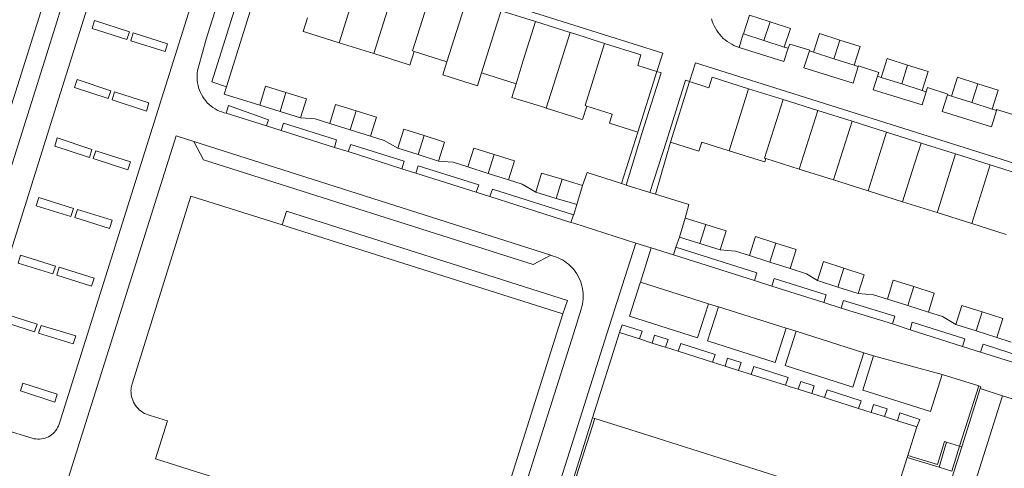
# Model space of a CAD drawing. Header units: metres. Extents: x 89888 to 94270, y 464165 to 468904.
# Tile 204 of 256: x 93922 to 94061, y 466145 to 466208. Entities that reach past the tile are written whole.
import ezdxf

# ---------------------------------------------------------------- set-up
doc = ezdxf.new("R2010")
doc.units = ezdxf.units.M
for name, color, linetype, lineweight in [('B_BEBOUWINGSGRENS_0', 251, 'CONTINUOUS', 13), ('B_TUSSENMUUR_0', 251, 'CONTINUOUS', 13), ('G_GRENS_ALGEMEEN_0', 251, 'CONTINUOUS', 13), ('T_CULTUURGRENS_0', 251, 'CONTINUOUS', 13), ('T_MUUR_30CM_LIJN_0', 251, 'CONTINUOUS', 13), ('V_WEGGRENS_0', 251, 'CONTINUOUS', 13)]:
    doc.layers.add(name, color=color, linetype=linetype, lineweight=lineweight)

msp = doc.modelspace()

# ---------------------------------------------------------------- linework, layer by layer
at = {"layer": 'B_BEBOUWINGSGRENS_0'}
for p, q in [((93989.76, 466209.42), (93994.63, 466207.89)), ((94023.94, 466206.16), (94024.79, 466208.8)), ((94024.79, 466208.8), (94027.68, 466207.86)), ((93994.63, 466207.89), (93999.5, 466206.35)), ((94026.82, 466205.23), (94023.94, 466206.16)), ((94029.69, 466204.3), (94026.82, 466205.23)), ((93971.81, 466203.38), (93966.95, 466204.91)), ((93982.14, 466202.22), (93977.52, 466203.67)), ((94036.68, 466202.65), (94033.8, 466203.57)), ((94039.53, 466201.74), (94036.68, 466202.65)), ((93991.88, 466199.14), (93987, 466200.68)), ((94011.73, 466200.87), (94009.04, 466192.31)), ((94046.23, 466199.11), (94043.35, 466200.03)), ((94013.65, 466190.89), (94016.34, 466199.44)), ((94024.66, 466198.44), (94029.51, 466196.91)), ((94049.11, 466198.2), (94046.23, 466199.11)), ((94029.51, 466196.91), (94034.39, 466195.38)), ((94056.12, 466196.49), (94053.24, 466197.41)), ((93958.62, 466195.24), (93955.74, 466196.14)), ((94058.99, 466195.57), (94056.12, 466196.49)), ((93961.51, 466194.34), (93958.62, 466195.24)), ((94034.39, 466195.38), (94039.24, 466193.85)), ((93968.49, 466192.65), (93965.61, 466193.55)), ((93971.37, 466191.75), (93968.49, 466192.65)), ((94039.24, 466193.85), (94044.11, 466192.31)), ((94044.11, 466192.31), (94048.97, 466190.78)), ((93978.08, 466189.16), (93975.21, 466190.08)), ((94048.97, 466190.78), (94053.84, 466189.25)), ((93980.95, 466188.24), (93978.08, 466189.16)), ((94031.79, 466187.12), (94027.08, 466188.6)), ((94053.84, 466189.25), (94058.7, 466187.72)), ((93987.95, 466186.51), (93985.07, 466187.42)), ((94036.64, 466185.59), (94031.79, 466187.12)), ((94058.7, 466187.72), (94063.57, 466186.18)), ((93990.83, 466185.6), (93987.95, 466186.51)), ((94001.26, 466184.8), (94000.45, 466182.12)), ((94041.51, 466184.05), (94036.64, 466185.59)), ((93946.04, 466183.32), (93958.91, 466179.25)), ((93997.55, 466183), (93994.66, 466183.87)), ((94046.37, 466182.52), (94041.51, 466184.05)), ((94051.24, 466180.99), (94046.37, 466182.52)), ((94014.9, 466177.53), (94015.73, 466180.21)), ((94015.73, 466180.21), (94018.61, 466179.31)), ((94056.1, 466179.46), (94051.24, 466180.99)), ((94060.97, 466177.92), (94056.1, 466179.46)), ((94017.78, 466176.64), (94014.9, 466177.53)), ((94020.67, 466175.74), (94017.78, 466176.64)), ((94027.65, 466174.03), (94024.77, 466174.94)), ((94030.53, 466173.13), (94027.65, 466174.03)), ((94037.24, 466170.5), (94034.36, 466171.42)), ((94040.11, 466169.59), (94037.24, 466170.5)), ((94047.09, 466167.91), (94044.21, 466168.81)), ((94049.99, 466166.99), (94047.09, 466167.91)), ((93998.45, 466166.73), (93987.36, 466131.66)), ((94056.74, 466164.33), (94053.86, 466165.24)), ((94002.67, 466152.11), (94006.46, 466164.09)), ((94006.46, 466164.09), (94009.27, 466163.2)), ((94059.63, 466163.41), (94056.74, 466164.33)), ((94009.27, 466163.2), (94011.06, 466162.63)), ((94012.96, 466162.03), (94014.74, 466161.47)), ((94019.57, 466159.94), (94021.35, 466159.38)), ((94021.35, 466159.38), (94023.25, 466158.77)), ((94025.02, 466158.21), (94029.87, 466156.68)), ((94031.66, 466156.11), (94033.55, 466155.51)), ((94033.55, 466155.51), (94035.36, 466154.94)), ((94060.45, 466155.21), (94066.73, 466153.23)), ((94040.15, 466153.42), (94041.93, 466152.86)), ((94002.97, 466152.01), (94002.67, 466152.11)), ((94043.82, 466152.27), (94045.62, 466151.69)), ((94045.62, 466151.69), (94048.38, 466150.82)), ((94048.38, 466150.82), (94047.1, 466146.79)), ((94047.01, 466146.49), (94044.58, 466138.84)), ((94047.1, 466146.79), (94047.01, 466146.49))]:
    msp.add_line(p, q, dxfattribs=at)
for points in [[(93966.95, 466204.91), (93962.07, 466206.45), (93961.88, 466206.51), (93962.48, 466208.41)], [(94027.68, 466207.86), (94030.54, 466206.94), (94029.69, 466204.3)], [(93999.5, 466206.35), (94000, 466206.2), (94004.36, 466204.82)], [(94033.8, 466203.57), (94034.64, 466206.21), (94037.53, 466205.29)], [(94037.53, 466205.29), (94040.37, 466204.38), (94039.53, 466201.74)], [(94004.36, 466204.82), (94009.48, 466203.2), (94009.02, 466201.73), (94011.73, 466200.87)], [(93977.52, 466203.67), (93976.92, 466201.76), (93976.67, 466201.84), (93971.81, 466203.38)], [(94043.35, 466200.03), (94044.18, 466202.67), (94047.07, 466201.75)], [(93987, 466200.68), (93986.46, 466198.84), (93981.57, 466200.38), (93982.14, 466202.22)], [(94047.07, 466201.75), (94049.95, 466200.84), (94049.11, 466198.2)], [(94016.34, 466199.44), (94019.06, 466198.58), (94019.52, 466200.06), (94024.66, 466198.44)], [(94053.24, 466197.41), (94054.08, 466200.05), (94056.97, 466199.13)], [(93955.74, 466196.14), (93956.57, 466198.81), (93959.45, 466197.91)], [(93996.14, 466195.7), (93995.93, 466195.77), (93991.27, 466197.22), (93991.88, 466199.14)], [(94056.97, 466199.13), (94059.84, 466198.21), (94058.99, 466195.57)], [(93959.45, 466197.91), (93962.34, 466197.01), (93961.51, 466194.34)], [(93965.61, 466193.55), (93966.44, 466196.23), (93969.33, 466195.32)], [(94001.84, 466196), (94001.24, 466194.09), (94001, 466194.17), (94000, 466194.48), (93996.14, 466195.7)], [(94009.04, 466192.31), (94005.03, 466193.58), (94005.44, 466194.86), (94001.84, 466196)], [(93969.33, 466195.32), (93972.21, 466194.42), (93971.37, 466191.75)], [(93975.21, 466190.08), (93976.06, 466192.75), (93978.93, 466191.83)], [(93978.93, 466191.83), (93981.8, 466190.91), (93980.95, 466188.24)], [(93985.07, 466187.42), (93985.92, 466190.09), (93988.8, 466189.18)], [(94021.9, 466189.71), (94018.06, 466190.92), (94017.65, 466189.63), (94013.65, 466190.89)], [(93988.8, 466189.18), (93991.68, 466188.27), (93990.83, 466185.6)], [(94027.08, 466188.6), (94026.93, 466188.12), (94026.76, 466188.17), (94021.9, 466189.71)], [(93994.66, 466183.87), (93995.47, 466186.55), (93998.36, 466185.68)], [(93998.36, 466185.68), (94000, 466185.18), (94001.26, 466184.8)], [(93937.7, 466156.69), (93937.75, 466156.87), (93946.04, 466183.32)], [(94000.45, 466182.12), (94000, 466182.26), (93997.55, 466183)], [(93958.91, 466179.25), (93960.05, 466178.89), (93998.45, 466166.73)], [(94018.61, 466179.31), (94021.5, 466178.42), (94020.67, 466175.74)], [(94024.77, 466174.94), (94025.61, 466177.61), (94028.49, 466176.7)], [(94028.49, 466176.7), (94031.37, 466175.8), (94030.53, 466173.13)], [(94034.36, 466171.42), (94035.21, 466174.09), (94038.08, 466173.17)], [(94038.08, 466173.17), (94040.96, 466172.25), (94040.11, 466169.59)], [(94044.21, 466168.81), (94045.05, 466171.48), (94047.93, 466170.58)], [(94047.93, 466170.58), (94050.83, 466169.66), (94049.99, 466166.99)], [(94053.86, 466165.24), (94054.71, 466167.91), (94057.59, 466167)], [(94057.59, 466167), (94060.48, 466166.08), (94059.63, 466163.41)], [(94011.06, 466162.63), (94012.58, 466162.15), (94012.96, 466162.03)], [(94014.74, 466161.47), (94018.52, 466160.27), (94019.57, 466159.94)], [(94023.25, 466158.77), (94024.45, 466158.39), (94025.02, 466158.21)], [(93987.36, 466131.66), (93941.07, 466146.3), (93942.74, 466151.67), (93940.31, 466152.43), (93940.04, 466152.51), (93939.77, 466152.6), (93939.52, 466152.72), (93939.27, 466152.86), (93939.04, 466153.02), (93938.82, 466153.19), (93938.62, 466153.39), (93938.43, 466153.59), (93938.25, 466153.82), (93938.1, 466154.05), (93937.96, 466154.3), (93937.85, 466154.56), (93937.76, 466154.82), (93937.69, 466155.1), (93937.64, 466155.37), (93937.61, 466155.65), (93937.6, 466155.94), (93937.61, 466156.13), (93937.63, 466156.32), (93937.66, 466156.5), (93937.7, 466156.69)], [(94029.87, 466156.68), (94030.39, 466156.51), (94031.66, 466156.11)], [(94055.8, 466140.51), (94060.36, 466154.91), (94060.45, 466155.21)], [(94035.36, 466154.94), (94036.32, 466154.64), (94040.15, 466153.42)], [(94041.93, 466152.86), (94042.25, 466152.76), (94043.82, 466152.27)], [(94038.46, 466140.78), (94032.53, 466142.66), (94026.59, 466144.53), (94020.66, 466146.41), (94014.73, 466148.29), (94008.79, 466150.17), (94002.97, 466152.01)]]:
    msp.add_lwpolyline(points, dxfattribs=at)
at = {"layer": 'B_TUSSENMUUR_0'}
for p, q in [((93970.3, 466215.56), (93966.95, 466204.91)), ((93975.17, 466214.03), (93971.81, 466203.38)), ((93982.14, 466202.22), (93984.9, 466210.96)), ((94027.68, 466207.86), (94026.82, 466205.23)), ((94046.23, 466199.11), (94047.07, 466201.75)), ((94021.9, 466189.71), (94024.66, 466198.44)), ((94056.12, 466196.49), (94056.97, 466199.13)), ((93959.45, 466197.91), (93958.62, 466195.24)), ((93969.33, 466195.32), (93968.49, 466192.65)), ((94031.79, 466187.12), (94034.39, 466195.38)), ((94036.64, 466185.59), (94039.24, 466193.85)), ((93978.93, 466191.83), (93978.08, 466189.16)), ((94041.51, 466184.05), (94044.11, 466192.31)), ((93987.95, 466186.51), (93988.8, 466189.18)), ((94056.1, 466179.46), (94058.7, 466187.72)), ((93997.55, 466183), (93998.36, 466185.68)), ((94017.78, 466176.64), (94018.61, 466179.31)), ((94027.65, 466174.03), (94028.49, 466176.7)), ((94038.08, 466173.17), (94037.24, 466170.5)), ((94047.09, 466167.91), (94047.93, 466170.58)), ((94056.74, 466164.33), (94057.59, 466167))]:
    msp.add_line(p, q, dxfattribs=at)
for points in [[(93980.03, 466212.49), (93977.27, 466203.75), (93977.52, 466203.67)], [(93989.76, 466209.42), (93989.16, 466207.53), (93987, 466200.68)], [(93994.63, 466207.89), (93992.9, 466202.4), (93991.88, 466199.14)], [(93999.5, 466206.35), (93996.87, 466198.03), (93996.74, 466197.6), (93996.14, 466195.7)], [(94037.53, 466205.29), (94036.86, 466203.19), (94036.68, 466202.65)], [(94004.36, 466204.82), (94001.6, 466196.07), (94001.84, 466196)], [(94027.08, 466188.6), (94026.91, 466188.65), (94029.51, 466196.91)], [(94046.37, 466182.52), (94047.72, 466186.81), (94048.97, 466190.78)], [(94051.24, 466180.99), (94051.36, 466181.38), (94053.84, 466189.25)]]:
    msp.add_lwpolyline(points, dxfattribs=at)
at = {"layer": 'G_GRENS_ALGEMEEN_0'}
for p, q in [((94011.53, 466183.59), (94016.21, 466182.12)), ((94016.21, 466182.12), (94015.73, 466180.21)), ((94057.3, 466156.23), (94054.7, 466148.02)), ((94054.4, 466148.1), (94054.7, 466148.02)), ((94051.5, 466145.16), (94047.01, 466146.49))]:
    msp.add_line(p, q, dxfattribs=at)
for points in [[(94006.76, 466185.09), (94001.92, 466186.66), (94001.26, 466184.8)], [(94002.97, 466152.01), (94000.4, 466143.91), (94041.71, 466130.83), (94044.28, 466138.94)], [(94054.7, 466148.02), (94052.64, 466141.52), (94055.8, 466140.51)]]:
    msp.add_lwpolyline(points, dxfattribs=at)
at = {"layer": 'T_CULTUURGRENS_0'}
for p, q in [((94029.69, 466204.3), (94030.25, 466204.13)), ((94033.24, 466203.75), (94033.8, 466203.57)), ((94039.53, 466201.74), (94040.11, 466201.56)), ((94042.83, 466200.2), (94043.35, 466200.03)), ((94049.11, 466198.2), (94049.68, 466198.02)), ((94052.7, 466197.59), (94053.24, 466197.41)), ((93951.03, 466194.98), (93951.36, 466196.07)), ((94058.99, 466195.57), (94059.58, 466195.39)), ((93956.7, 466193.19), (93951.03, 466194.98)), ((93958.75, 466192.54), (93959.11, 466193.61)), ((93966.29, 466190.17), (93958.75, 466192.54)), ((93968.22, 466189.58), (93968.59, 466190.6)), ((93975.8, 466187.16), (93968.22, 466189.58)), ((93977.76, 466186.53), (93978.1, 466187.6)), ((93986.27, 466183.86), (93977.76, 466186.53)), ((94007.39, 466184.88), (94006.76, 466185.09)), ((93988.19, 466183.25), (93988.56, 466184.28)), ((93999.62, 466179.62), (93988.19, 466183.25)), ((93988.56, 466184.28), (93999.98, 466180.67)), ((94011.53, 466183.59), (94010.75, 466183.83)), ((93999.98, 466180.67), (93999.62, 466179.62)), ((94014.08, 466175.04), (94014.41, 466176.11)), ((94025.5, 466171.44), (94014.08, 466175.04)), ((94027.95, 466170.65), (94028.28, 466171.71)), ((94035.25, 466168.33), (94027.95, 466170.65)), ((94044.93, 466165.31), (94037.69, 466167.55)), ((94045.27, 466166.41), (94044.93, 466165.31)), ((94006.46, 466164.09), (94006.82, 466165.19)), ((94011.06, 466162.63), (94011.41, 466163.74)), ((94054.81, 466162.16), (94047.42, 466164.49)), ((94014.74, 466161.47), (94015.09, 466162.57)), ((94063.06, 466159.55), (94057.35, 466161.36)), ((94023.6, 466159.87), (94023.25, 466158.77)), ((94025.02, 466158.21), (94025.37, 466159.32)), ((94033.9, 466156.6), (94033.55, 466155.51)), ((94035.36, 466154.94), (94035.71, 466156.04)), ((94044.17, 466153.36), (94043.82, 466152.27)), ((94045.62, 466151.69), (94045.97, 466152.79))]:
    msp.add_line(p, q, dxfattribs=at)
for points in [[(93937, 466205.35), (93937.37, 466206.46), (93932.46, 466208.05), (93932.13, 466206.91), (93937, 466205.35)], [(93942.4, 466203.67), (93942.75, 466204.76), (93937.9, 466206.29), (93937.56, 466205.18), (93942.4, 466203.67)], [(94023.31, 466204.26), (94023.87, 466206.18), (94023.94, 466206.16)], [(94030.25, 466204.13), (94029.62, 466202.25), (94023.31, 466204.26)], [(94040.11, 466201.56), (94039.4, 466199.21), (94032.46, 466201.4), (94033.24, 466203.75)], [(93930.02, 466199.72), (93929.64, 466198.59), (93934.38, 466197.06), (93934.75, 466198.15), (93930.02, 466199.72)], [(94011.73, 466200.87), (94012.31, 466200.69), (94009.61, 466192.13), (94007.39, 466184.88)], [(94010.75, 466183.83), (94013.08, 466191.07), (94015.77, 466199.62), (94016.34, 466199.44)], [(94049.68, 466198.02), (94049.1, 466196.16), (94042.22, 466198.28), (94042.83, 466200.2)], [(93935.28, 466198), (93934.94, 466196.89), (93939.78, 466195.29), (93940.14, 466196.45), (93935.28, 466198)], [(94059.58, 466195.39), (94058.87, 466193.06), (94051.93, 466195.21), (94052.7, 466197.59)], [(93951.36, 466196.07), (93956.99, 466194.04), (93956.7, 466193.19)], [(93959.11, 466193.61), (93966.57, 466191.26), (93966.29, 466190.17)], [(93932.1, 466189.87), (93927.22, 466191.5), (93926.86, 466190.33), (93931.77, 466188.74), (93932.1, 466189.87)], [(93968.59, 466190.6), (93976.13, 466188.22), (93975.8, 466187.16)], [(93937.54, 466188.14), (93932.65, 466189.7), (93932.29, 466188.59), (93937.18, 466187.03), (93937.54, 466188.14)], [(93978.1, 466187.6), (93986.62, 466184.91), (93986.27, 466183.86)], [(93924.24, 466181.97), (93929.14, 466180.45), (93929.49, 466181.57), (93924.62, 466183.12), (93924.24, 466181.97)], [(93930.04, 466181.42), (93929.69, 466180.3), (93934.58, 466178.75), (93934.93, 466179.93), (93930.04, 466181.42)], [(94014.41, 466176.11), (94025.8, 466172.49), (94025.5, 466171.44)], [(93926.95, 466173.44), (93922.03, 466175.01), (93921.71, 466173.89), (93926.6, 466172.36), (93926.95, 466173.44)], [(93932.4, 466171.76), (93927.47, 466173.29), (93927.14, 466172.18), (93932.04, 466170.64), (93932.4, 466171.76)], [(94028.28, 466171.71), (94035.59, 466169.4), (94035.25, 466168.33)], [(94037.69, 466167.55), (94038.02, 466168.62), (94045.27, 466166.41)], [(93919.47, 466166.83), (93919.12, 466165.74), (93924.01, 466164.2), (93924.36, 466165.3), (93919.47, 466166.83)], [(93924.93, 466165.11), (93924.56, 466164.02), (93929.46, 466162.51), (93929.81, 466163.63), (93924.93, 466165.11)], [(94006.82, 466165.19), (94009.64, 466164.29), (94009.27, 466163.2)], [(94047.42, 466164.49), (94047.73, 466165.56), (94055.13, 466163.23), (94054.81, 466162.16)], [(94011.41, 466163.74), (94013.31, 466163.14), (94012.96, 466162.03)], [(94015.09, 466162.57), (94019.92, 466161.03), (94019.57, 466159.94)], [(94057.35, 466161.36), (94057.7, 466162.45), (94063.35, 466160.65)], [(94021.35, 466159.38), (94021.7, 466160.49), (94023.6, 466159.87)], [(94025.37, 466159.32), (94030.22, 466157.77), (94029.87, 466156.68)], [(93927.2, 466155.42), (93922.38, 466157), (93922.01, 466155.88), (93926.89, 466154.32), (93927.2, 466155.42)], [(94031.66, 466156.11), (94032.01, 466157.21), (94033.9, 466156.6)], [(94035.71, 466156.04), (94040.5, 466154.51), (94040.15, 466153.42)], [(94041.93, 466152.86), (94042.28, 466153.96), (94044.17, 466153.36)], [(94045.97, 466152.79), (94048.79, 466151.88), (94048.38, 466150.82)]]:
    msp.add_lwpolyline(points, dxfattribs=at)
at = {"layer": 'T_MUUR_30CM_LIJN_0'}
for p, q in [((93951.06, 466198.72), (93954.46, 466209.52)), ((94009.04, 466192.31), (94006.76, 466185.09)), ((94013.65, 466190.89), (94011.53, 466183.59)), ((94061.65, 466162.77), (94059.63, 466163.41))]:
    msp.add_line(p, q, dxfattribs=at)
msp.add_lwpolyline([(93955.74, 466196.14), (93950.73, 466197.69), (93951.06, 466198.72)], dxfattribs=at)
at = {"layer": 'V_WEGGRENS_0'}
for p, q in [((93948.98, 466199.39), (93955.91, 466221.42)), ((93925.4, 466210.93), (93907.83, 466155.27)), ((94016.34, 466199.44), (94017.17, 466202.06)), ((93951.06, 466198.72), (93948.98, 466199.39)), ((93956.7, 466193.19), (93958.75, 466192.54)), ((93943.97, 466191.81), (93927.65, 466140.11)), ((93946.48, 466190.99), (93943.97, 466191.81)), ((93947.83, 466188.43), (93946.48, 466190.99)), ((93996.76, 466174.98), (93946.48, 466190.99)), ((93966.29, 466190.17), (93968.22, 466189.58)), ((93975.8, 466187.16), (93977.76, 466186.53)), ((94007.39, 466184.88), (94010.75, 466183.83)), ((93986.27, 466183.86), (93988.19, 466183.25)), ((93958.91, 466179.25), (93959.52, 466181.19)), ((93959.52, 466181.19), (93999.15, 466168.63)), ((94014.9, 466177.53), (94014.41, 466176.11)), ((94008.76, 466176.71), (94007.21, 466171.87)), ((94010.94, 466176.03), (94008.76, 466176.71)), ((94009.42, 466171.22), (94010.94, 466176.03)), ((94014.08, 466175.04), (94010.94, 466176.03)), ((94018.99, 466168.17), (94009.42, 466171.22)), ((94025.5, 466171.44), (94027.95, 466170.65)), ((93999.15, 466168.63), (93998.45, 466166.73)), ((94018.99, 466168.17), (94017.47, 466163.34)), ((94018.87, 466162.93), (94020.4, 466167.73)), ((94020.4, 466167.73), (94018.99, 466168.17)), ((94029.93, 466164.72), (94020.4, 466167.73)), ((94035.25, 466168.33), (94037.69, 466167.55)), ((94017.47, 466163.34), (94007.88, 466166.39)), ((94044.93, 466165.31), (94047.42, 466164.49)), ((94029.93, 466164.72), (94028.4, 466159.9)), ((94029.8, 466159.46), (94031.34, 466164.29)), ((94031.34, 466164.29), (94029.93, 466164.72)), ((94040.88, 466161.26), (94031.34, 466164.29)), ((94028.4, 466159.9), (94018.87, 466162.93)), ((94054.81, 466162.16), (94057.35, 466161.36)), ((94040.88, 466161.26), (94039.35, 466156.42)), ((94040.75, 466155.99), (94042.28, 466160.81)), ((94042.28, 466160.81), (94040.88, 466161.26)), ((94042.28, 466160.81), (94051.96, 466158.22)), ((94039.35, 466156.42), (94029.8, 466159.46)), ((94057.09, 466156.58), (94051.96, 466158.22)), ((94054.4, 466148.1), (94057.09, 466156.58)), ((94057.3, 466156.23), (94060.45, 466155.21)), ((94052.55, 466148.66), (94051.5, 466145.16)), ((94054.4, 466148.1), (94052.55, 466148.66)), ((94053.28, 466144.58), (94054.4, 466148.1)), ((94051.5, 466145.16), (94053.28, 466144.58))]:
    msp.add_line(p, q, dxfattribs=at)
for points in [[(93970.96, 466277.52), (93962.3, 466250), (93961.79, 466248.35), (93948.22, 466205.41), (93947.15, 466201.67), (93947.1, 466201.46)], [(93957.19, 466245.48), (93938.74, 466187.03), (93927.46, 466151.22), (93927.38, 466150.97), (93927.26, 466150.73), (93927.13, 466150.5), (93926.98, 466150.28), (93926.81, 466150.08), (93926.62, 466149.9), (93926.42, 466149.72), (93926.21, 466149.57), (93925.98, 466149.44), (93925.74, 466149.33), (93925.49, 466149.24), (93925.23, 466149.17), (93924.97, 466149.12), (93924.71, 466149.1), (93924.45, 466149.1), (93924.18, 466149.12), (93923.92, 466149.16), (93923.67, 466149.23), (93919.68, 466150.47)], [(93940.92, 466239.91), (93926.29, 466193.55), (93914.26, 466155.35)], [(93958, 466220.72), (93960.68, 466219.8), (94000, 466207.4)], [(93907.58, 466145.79), (93925.69, 466203.21), (93926.95, 466207.26), (93927.85, 466210.17), (93925.4, 466210.93)], [(94019.43, 466208.28), (94019.53, 466207.93), (94019.66, 466207.59), (94019.81, 466207.27), (94019.98, 466206.95), (94020.16, 466206.64), (94020.37, 466206.34), (94020.59, 466206.05), (94020.84, 466205.79), (94021.09, 466205.53), (94021.37, 466205.3), (94021.65, 466205.08), (94021.95, 466204.88), (94022.27, 466204.7), (94022.59, 466204.53), (94022.92, 466204.39), (94023.26, 466204.27), (94023.31, 466204.26)], [(94000, 466207.4), (94012.55, 466203.44), (94011.73, 466200.87)], [(94033.24, 466203.75), (94033.28, 466203.87), (94030.45, 466204.73), (94030.25, 466204.13)], [(93947.1, 466201.46), (93947.06, 466201.33), (93946.99, 466200.99), (93946.94, 466200.64), (93946.92, 466200.29), (93946.92, 466199.94), (93946.94, 466199.59), (93946.98, 466199.25), (93947.05, 466198.9), (93947.14, 466198.57), (93947.25, 466198.23), (93947.38, 466197.91), (93947.54, 466197.6), (93947.71, 466197.29), (93947.91, 466197.01), (93948.13, 466196.73), (93948.2, 466196.65)], [(94017.17, 466202.06), (94066.35, 466186.57), (94065.98, 466185.42)], [(94042.83, 466200.2), (94042.99, 466200.73), (94040.13, 466201.64), (94040.11, 466201.56)], [(94052.7, 466197.59), (94052.72, 466197.66), (94049.86, 466198.6), (94049.68, 466198.02)], [(93948.2, 466196.65), (93948.36, 466196.47), (93948.61, 466196.23), (93948.88, 466196), (93949.16, 466195.79), (93949.46, 466195.6), (93949.76, 466195.44), (93950.08, 466195.29), (93950.41, 466195.16), (93950.74, 466195.06), (93951.03, 466194.98)], [(94062.31, 466194), (94062.5, 466194.6), (94059.61, 466195.51), (94059.58, 466195.39)], [(93965.61, 466193.55), (93963.57, 466194.2), (93961.51, 466194.34)], [(93975.21, 466190.08), (93973.3, 466191.16), (93971.37, 466191.75)], [(93996.76, 466174.98), (93994.3, 466173.68), (93947.83, 466188.43)], [(93985.07, 466187.42), (93983.03, 466188.08), (93980.95, 466188.24)], [(93994.66, 466183.87), (93992.76, 466184.98), (93990.83, 466185.6)], [(93999.98, 466180.67), (94000, 466180.74), (94000.45, 466182.12)], [(94008.76, 466176.71), (94000, 466179.5), (93999.62, 466179.62)], [(93997.93, 466174.56), (93997.79, 466174.63), (93997.46, 466174.76), (93997.13, 466174.86), (93996.76, 466174.98)], [(94024.77, 466174.94), (94022.79, 466175.57), (94020.67, 466175.74)], [(94001.06, 466167.39), (94001.16, 466167.75), (94001.24, 466168.11), (94001.3, 466168.47), (94001.34, 466168.84), (94001.35, 466169.21), (94001.34, 466169.59), (94001.31, 466169.95), (94001.25, 466170.32), (94001.17, 466170.68), (94001.07, 466171.04), (94000.94, 466171.39), (94000.79, 466171.73), (94000.62, 466172.06), (94000.44, 466172.38), (94000.23, 466172.68), (94000, 466172.98), (93999.77, 466173.24), (93999.52, 466173.49), (93999.26, 466173.72), (93998.99, 466173.93), (93998.71, 466174.14), (93998.41, 466174.32), (93998.1, 466174.48), (93997.93, 466174.56)], [(94007.21, 466171.87), (94004.65, 466163.92), (94000, 466149.25), (93988.96, 466114.47), (93979.49, 466084.65)], [(94034.36, 466171.42), (94032.82, 466172.39), (94030.53, 466173.13)], [(94007.88, 466166.39), (94009.38, 466171.11), (94009.42, 466171.22)], [(94044.21, 466168.81), (94042.25, 466169.43), (94040.11, 466169.59)], [(93975.24, 466086.02), (93984.69, 466115.82), (94000, 466164.06), (94001.06, 466167.39)], [(94053.86, 466165.24), (94051.98, 466166.37), (94049.99, 466166.99)], [(94051.96, 466158.22), (94050.28, 466152.99), (94040.75, 466155.99)], [(94057.09, 466156.58), (94057.4, 466156.48), (94057.3, 466156.23)], [(93992.93, 466121.62), (93999.95, 466143.67), (94000, 466143.7), (94002.67, 466152.11)], [(94047.1, 466146.79), (94051.29, 466145.54), (94052.25, 466148.74), (94052.55, 466148.66)]]:
    msp.add_lwpolyline(points, dxfattribs=at)

doc.saveas('drawing.dxf')
